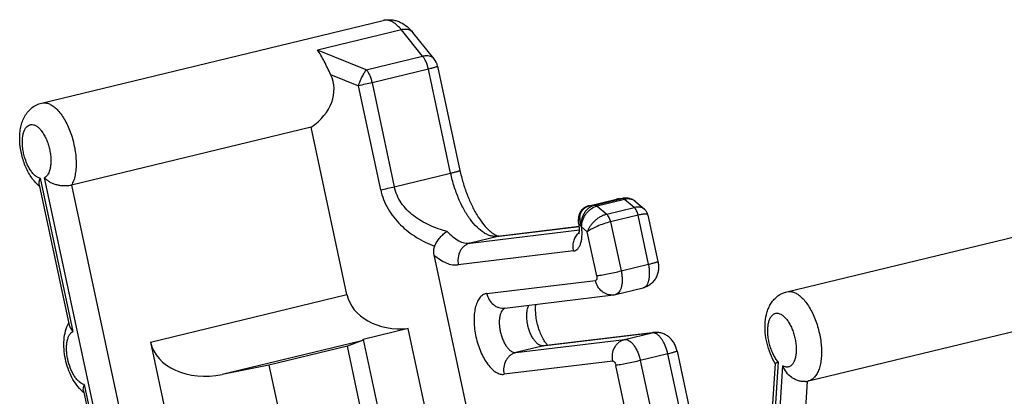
# Model space of a CAD drawing. Header units: millimetres. Extents: x 0 to 420, y 0 to 297.
# Tile 35 of 39: x 322 to 344, y 216 to 224. Entities that reach past the tile are written whole.
import ezdxf

# ---------------------------------------------------------------- set-up
doc = ezdxf.new("R2010")
doc.units = ezdxf.units.MM
doc.header["$LTSCALE"] = 23.1
doc.layers.add('T-REX12-TXX_DXF_CONTINUOUS_LINE', color=7, linetype='CONTINUOUS')

msp = doc.modelspace()

# ---------------------------------------------------------------- linework, layer by layer
at = {"layer": 'T-REX12-TXX_DXF_CONTINUOUS_LINE', "color": 7, "linetype": 'Continuous'}
for p, q in [((322.6404, 222.3782), (330.0834, 224.1794)), ((331.188, 223.3472), (330.7255, 223.9187)), ((331.2682, 223.1793), (331.7535, 220.9123)), ((328.5121, 221.8519), (323.2935, 220.589)), ((329.2928, 218.2051), (328.5121, 221.8519)), ((322.5907, 220.5991), (323.2451, 217.5419)), ((334.5673, 220.1403), (335.1661, 220.2852)), ((335.1745, 220.2871), (335.1661, 220.2852)), ((335.2075, 220.2926), (335.3237, 220.3066)), ((334.5673, 220.1403), (334.5569, 220.1376)), ((335.5865, 220.2274), (335.7707, 220.0703)), ((338.8762, 218.2685), (346.3192, 220.0697)), ((335.8491, 219.9388), (336.0655, 218.9277)), ((332.6116, 219.4786), (334.3527, 219.6886)), ((334.3376, 219.7823), (334.3396, 219.772)), ((332.579, 219.4826), (332.5879, 219.4804)), ((331.1853, 219.0744), (333.6093, 207.7501)), ((335.1458, 218.2074), (335.7446, 218.3523)), ((332.7286, 217.9129), (335.097, 218.1985)), ((339.3466, 216.3246), (344.606, 217.5974)), ((330.6293, 217.464), (329.6454, 217.2259)), ((332.7089, 207.7484), (330.6293, 217.464)), ((333.608, 217.0941), (335.9764, 217.3797)), ((325.0151, 217.1699), (333.5448, 177.322)), ((329.3041, 217.0799), (327.5931, 216.6659)), ((329.5905, 217.1924), (329.3041, 217.0799)), ((331.4388, 207.1075), (329.3041, 217.0799)), ((329.6454, 217.2259), (333.4945, 199.2442)), ((336.4837, 216.9744), (337.951, 210.1192)), ((327.5931, 216.6659), (326.5779, 216.4633)), ((327.5931, 216.6659), (329.689, 206.8746)), ((338.6187, 216.7077), (338.4461, 214.002)), ((323.5524, 216.1064), (324.1231, 213.4399))]:
    msp.add_line(p, q, dxfattribs=at)
at = {"layer": 'T-REX12-TXX_DXF_CONTINUOUS_LINE', "color": 9, "linetype": 'Continuous'}
for p, q in [((330.1096, 224.1841), (330.0834, 224.1794)), ((330.4786, 223.9735), (328.6526, 223.5316)), ((330.941, 223.402), (330.4786, 223.9735)), ((329.714, 223.105), (328.6526, 223.5316)), ((329.714, 223.105), (330.941, 223.402)), ((331.0665, 223.1184), (329.8394, 222.8215)), ((331.5518, 220.8515), (331.0665, 223.1184)), ((328.9374, 222.9992), (329.542, 222.7562)), ((330.0272, 220.4893), (329.542, 222.7562)), ((329.8394, 222.8215), (330.3247, 220.5545)), ((322.6404, 222.3782), (322.6667, 222.3829)), ((322.6097, 220.7399), (323.324, 217.4029)), ((324.6818, 211.5137), (322.7044, 220.7514)), ((330.3247, 220.5545), (331.5518, 220.8515)), ((323.2935, 220.589), (325.2134, 211.6193)), ((334.6892, 220.1553), (335.2881, 220.3002)), ((335.341, 220.2797), (334.7422, 220.1348)), ((335.1713, 220.2861), (335.1661, 220.2852)), ((335.1713, 220.2861), (335.1661, 220.2852)), ((335.2881, 220.3002), (335.1713, 220.2861)), ((335.5512, 220.1006), (335.341, 220.2797)), ((334.5673, 220.1403), (334.5725, 220.1412)), ((334.5725, 220.1412), (334.6892, 220.1553)), ((334.7422, 220.1348), (334.9523, 219.9556)), ((334.9523, 219.9556), (335.5512, 220.1006)), ((335.6348, 219.9371), (335.0359, 219.7922)), ((335.8639, 218.8668), (335.6348, 219.9371)), ((334.3529, 219.6865), (332.5759, 219.4722)), ((334.4052, 219.6787), (334.4047, 219.6787)), ((334.4052, 219.6787), (334.5284, 219.5737)), ((335.0359, 219.7922), (335.265, 218.7219)), ((331.977, 219.3272), (334.3563, 219.6142)), ((332.5759, 219.4722), (331.977, 219.3272)), ((334.7333, 218.6162), (334.5284, 219.5737)), ((334.229, 219.1565), (331.7184, 218.8538)), ((335.265, 218.7219), (335.8639, 218.8668)), ((332.3385, 218.2272), (334.7069, 218.5129)), ((325.0151, 217.1699), (329.2928, 218.2051)), ((335.9406, 217.3733), (333.5722, 217.0876)), ((335.3418, 217.2283), (335.9406, 217.3733)), ((329.5905, 217.1924), (326.5779, 216.4633)), ((332.9734, 216.9427), (335.3418, 217.2283)), ((333.5722, 217.0876), (332.9734, 216.9427)), ((336.282, 216.9135), (335.6831, 216.7686)), ((337.8595, 209.5441), (336.282, 216.9135)), ((335.0832, 216.7549), (332.7148, 216.4692)), ((337.8203, 204.1946), (335.1514, 216.6629)), ((335.6831, 216.7686), (337.2869, 209.2763)), ((338.26, 208.3824), (338.7877, 216.6526)), ((338.6847, 216.7404), (338.4941, 213.7528)), ((323.5713, 216.2473), (324.202, 213.3009)), ((339.3205, 216.3199), (338.8081, 208.2896))]:
    msp.add_line(p, q, dxfattribs=at)
at = {"layer": 'T-REX12-TXX_DXF_CONTINUOUS_LINE', "color": 7, "linetype": 'Continuous'}
for points in [[(335.2075, 220.2926), (335.1985, 220.2914), (335.1745, 220.2871)], [(335.5865, 220.2274), (335.5785, 220.234), (335.5582, 220.2491), (335.537, 220.2625), (335.515, 220.2744), (335.4922, 220.2846), (335.4688, 220.293), (335.4448, 220.2997), (335.4203, 220.3047), (335.3955, 220.3078), (335.3705, 220.3091), (335.3453, 220.3086), (335.3236, 220.3066)], [(334.5569, 220.1376), (334.5325, 220.1299), (334.5093, 220.1205), (334.4871, 220.1095), (334.4662, 220.0969), (334.4466, 220.0829), (334.4282, 220.0675), (334.4113, 220.0507), (334.3958, 220.0327), (334.3819, 220.0135), (334.3696, 219.9932), (334.3589, 219.9719), (334.3499, 219.9496), (334.3426, 219.9264), (334.3372, 219.9023), (334.3336, 219.8774), (334.332, 219.8517), (334.3325, 219.8252), (334.3351, 219.7981), (334.3376, 219.7823)], [(335.8491, 219.9388), (335.8463, 219.9506), (335.8408, 219.9684), (335.8339, 219.9858), (335.8256, 220.0025), (335.8161, 220.0186), (335.8053, 220.0338), (335.7933, 220.0482), (335.7802, 220.0617), (335.7706, 220.0703)]]:
    msp.add_lwpolyline(points, dxfattribs=at)
for centre, radius, start, end in [((330.2094, 223.6589), 0.5355, 99.89022, 103.60339), ((330.8771, 223.0956), 0.4, 12.08222, 38.98031), ((323.0915, 221.1742), 0.7845, 228.94483, 231.01502), ((335.0463, 218.6185), 0.423, 276.8794, 283.60029), ((339.2204, 216.8468), 0.5372, 276.72274, 280.75296), ((339.2209, 216.844), 0.5343, 280.75474, 283.60823), ((324.0532, 216.6816), 0.7845, 228.9338, 231.00479)]:
    msp.add_arc(centre, radius, start, end, dxfattribs=at)
at = {"layer": 'T-REX12-TXX_DXF_CONTINUOUS_LINE', "color": 9, "linetype": 'Continuous'}
for centre, radius, start, end in [((335.2454, 219.9786), 0.3163, 96.87362, 103.53233), ((335.3603, 220.0019), 0.3069, 96.85502, 103.60422), ((334.6413, 219.8566), 0.2928, 104.62824, 107.74882), ((334.6423, 219.8528), 0.2967, 103.6072, 104.63276), ((332.6488, 219.171), 0.3098, 96.88269, 103.60087), ((334.5846, 219.2914), 0.3549, 134.96014, 135.62032), ((334.5807, 219.2954), 0.3494, 130.73515, 134.96928), ((332.3629, 218.0241), 0.2046, 96.87354, 100.56369), ((336.0135, 217.0721), 0.3098, 96.88278, 103.60105), ((335.9546, 217.2566), 0.1175, 89.08219, 96.83193), ((333.5583, 217.2031), 0.1163, 271.69894, 276.86097), ((333.6451, 216.7865), 0.3098, 96.88269, 103.60087)]:
    msp.add_arc(centre, radius, start, end, dxfattribs=at)
at = {"layer": 'T-REX12-TXX_DXF_CONTINUOUS_LINE', "color": 7, "linetype": 'Continuous'}
for centre, major_axis, ratio, start_param, end_param in [((327.6665, 222.5656), (1.3338, 0.241), 0.7367369, -1.023512, 0.2024247), ((330.622, 218.4692), (1.3338, 0.241), 0.7367369, -3.1179071, -1.697679), ((326.3688, 217.44), (1.3578, 0.2493), 0.723364, -3.1204317, -1.5496354), ((329.3815, 218.169), (-0.178, 0.9855), 0.4031052, -3.0619921, -2.9114239)]:
    msp.add_ellipse(centre, major_axis=major_axis, ratio=ratio, start_param=start_param, end_param=end_param, dxfattribs=at)
at = {"layer": 'T-REX12-TXX_DXF_CONTINUOUS_LINE', "color": 9, "linetype": 'Continuous'}
for points, knots in [([(330.4786, 223.9735), (330.4504, 224.0082), (330.3934, 224.07), (330.2993, 224.1412), (330.2174, 224.1765), (330.1543, 224.1865), (330.1241, 224.1858), (330.1096, 224.1841)], [0, 0, 0, 0, 0.3037281, 0.5681455, 0.7963873, 0.9003374, 1, 1, 1, 1]), ([(330.7255, 223.9187), (330.7134, 223.9336), (330.6821, 223.96), (330.622, 223.9819), (330.5521, 223.9869), (330.5035, 223.9795), (330.4786, 223.9735)], [0, 0, 0, 0, 0.2169013, 0.4501828, 0.7102497, 1, 1, 1, 1]), ([(330.941, 223.402), (330.966, 223.408), (331.0146, 223.4154), (331.0845, 223.4104), (331.1446, 223.3885), (331.1759, 223.3621), (331.188, 223.3472)], [0, 0, 0, 0, 0.2897503, 0.5498172, 0.7830987, 1, 1, 1, 1]), ([(331.0665, 223.1184), (331.055, 223.1723), (331.0304, 223.2501), (330.9833, 223.3431), (330.9557, 223.3839), (330.941, 223.402)], [0, 0, 0, 0, 0.5296465, 0.776151, 1, 1, 1, 1]), ([(329.542, 222.7562), (329.5539, 222.79), (329.5795, 222.8563), (329.622, 222.9502), (329.6662, 223.0335), (329.698, 223.0834), (329.714, 223.105)], [0, 0, 0, 0, 0.2754724, 0.5460203, 0.7930483, 1, 1, 1, 1]), ([(329.714, 223.105), (329.7286, 223.0869), (329.7562, 223.0462), (329.8034, 222.9532), (329.8279, 222.8754), (329.8394, 222.8215)], [0, 0, 0, 0, 0.2238489, 0.4703535, 1, 1, 1, 1]), ([(331.2682, 223.1793), (331.2683, 223.1788), (331.2673, 223.1773), (331.2648, 223.1756), (331.2606, 223.1734), (331.2517, 223.1696), (331.2364, 223.1642), (331.2132, 223.1569), (331.1839, 223.1485), (331.1491, 223.1391), (331.1093, 223.1289), (331.0813, 223.122), (331.0665, 223.1184)], [0, 0, 0, 0, 0.0075613, 0.0217775, 0.0438928, 0.0741152, 0.1586647, 0.2742907, 0.4190346, 0.5903406, 0.7851653, 1, 1, 1, 1]), ([(329.8394, 222.8215), (329.7911, 222.8098), (329.6921, 222.7871), (329.5928, 222.7663), (329.542, 222.7562)], [0, 0, 0, 0, 0.4898028, 1, 1, 1, 1]), ([(322.6667, 222.3829), (322.6932, 222.3861), (322.7505, 222.3827), (322.8355, 222.3507), (322.9203, 222.2939), (323.0034, 222.2142), (323.083, 222.1135), (323.1571, 221.9943), (323.2238, 221.8598), (323.2815, 221.7134), (323.3286, 221.5589), (323.3639, 221.4004), (323.3863, 221.2421), (323.3954, 221.0881), (323.3909, 220.9425), (323.373, 220.809), (323.342, 220.691), (323.3112, 220.6203), (323.2935, 220.589)], [0, 0, 0, 0, 0.0378353, 0.0796927, 0.1273862, 0.181642, 0.2423725, 0.3089248, 0.3802553, 0.4550543, 0.5318389, 0.6090343, 0.685047, 0.7583373, 0.8274958, 0.8913291, 0.9489644, 1, 1, 1, 1]), ([(322.6097, 220.7399), (322.5898, 220.7442), (322.5483, 220.761), (322.4907, 220.8037), (322.4349, 220.8636), (322.3825, 220.9388), (322.3352, 221.0268), (322.2944, 221.1249), (322.2617, 221.2296), (322.2381, 221.3376), (322.2244, 221.445), (322.2211, 221.5483), (322.2282, 221.644), (322.2456, 221.729), (322.2728, 221.8007), (322.3091, 221.857), (322.3481, 221.8898), (322.382, 221.9046), (322.3994, 221.9084), (322.4082, 221.9095)], [0, 0, 0, 0, 0.0441188, 0.0953477, 0.1543972, 0.2208466, 0.2935344, 0.3708147, 0.4507367, 0.5311887, 0.6100283, 0.6852086, 0.7549137, 0.8177171, 0.8727949, 0.9202407, 0.9615185, 0.980871, 1, 1, 1, 1]), ([(322.4082, 221.9095), (322.4263, 221.9116), (322.4661, 221.9082), (322.5243, 221.8823), (322.5818, 221.8378), (322.6373, 221.7763), (322.6892, 221.6998), (322.736, 221.6106), (322.7759, 221.5118), (322.8077, 221.4066), (322.8304, 221.2986), (322.8431, 221.1915), (322.8454, 221.0889), (322.8372, 220.9941), (322.8189, 220.9103), (322.7908, 220.8401), (322.7536, 220.7855), (322.7212, 220.7599), (322.7044, 220.7514)], [0, 0, 0, 0, 0.0396047, 0.0843302, 0.1362955, 0.1960676, 0.2631368, 0.3362858, 0.4138341, 0.4938134, 0.5741084, 0.6525854, 0.7272192, 0.7962284, 0.8582383, 0.912499, 0.9592132, 1, 1, 1, 1]), ([(331.5518, 220.8515), (331.5665, 220.855), (331.5946, 220.8619), (331.6343, 220.8721), (331.6691, 220.8815), (331.6984, 220.89), (331.7216, 220.8972), (331.737, 220.9027), (331.7459, 220.9064), (331.75, 220.9087), (331.7526, 220.9103), (331.7536, 220.9118), (331.7535, 220.9123)], [0, 0, 0, 0, 0.2148347, 0.4096594, 0.5809654, 0.7257093, 0.8413353, 0.9258848, 0.9561072, 0.9782225, 0.9924387, 1, 1, 1, 1]), ([(332.5759, 219.4722), (332.5523, 219.4693), (332.5034, 219.4685), (332.429, 219.4819), (332.3533, 219.5094), (332.2475, 219.5666), (332.1166, 219.6741), (331.9718, 219.8447), (331.8378, 220.0559), (331.7197, 220.3), (331.6217, 220.5679), (331.5723, 220.7557), (331.5518, 220.8515)], [0, 0, 0, 0, 0.0387773, 0.0794213, 0.1228731, 0.1698109, 0.2754474, 0.3974615, 0.5343688, 0.6831657, 0.839885, 1, 1, 1, 1]), ([(330.0272, 220.4893), (330.0788, 220.4995), (330.1782, 220.5204), (330.2771, 220.543), (330.3247, 220.5545)], [0, 0, 0, 0, 0.5180681, 1, 1, 1, 1]), ([(330.0272, 220.4893), (330.0428, 220.4165), (330.0857, 220.2733), (330.1825, 220.0715), (330.3077, 219.8865), (330.5052, 219.6662), (330.7986, 219.4409), (331.0634, 219.3123), (331.1994, 219.2599)], [0, 0, 0, 0, 0.12614, 0.2522981, 0.3782229, 0.5037448, 0.752848, 1, 1, 1, 1]), ([(331.4752, 219.5828), (331.3437, 219.6164), (331.0876, 219.7033), (330.7951, 219.873), (330.597, 220.0489), (330.4725, 220.2001), (330.3778, 220.3694), (330.338, 220.4922), (330.3247, 220.5545)], [0, 0, 0, 0, 0.2571154, 0.5098889, 0.6344384, 0.7574941, 0.8791997, 1, 1, 1, 1]), ([(335.3073, 220.2987), (335.3057, 220.2991), (335.2994, 220.3005), (335.2928, 220.3008), (335.2881, 220.3002)], [0, 0, 0, 0, 0.2602993, 1, 1, 1, 1]), ([(335.3275, 220.2897), (335.3258, 220.2907), (335.3195, 220.2944), (335.3126, 220.2973), (335.3073, 220.2987)], [0, 0, 0, 0, 0.2652558, 1, 1, 1, 1]), ([(335.341, 220.2797), (335.3399, 220.2807), (335.3356, 220.2842), (335.331, 220.2875), (335.3275, 220.2897)], [0, 0, 0, 0, 0.2597936, 1, 1, 1, 1]), ([(335.5865, 220.2274), (335.5705, 220.241), (335.5348, 220.2645), (335.4737, 220.2854), (335.4077, 220.2912), (335.3631, 220.2851), (335.341, 220.2797)], [0, 0, 0, 0, 0.2421274, 0.4863613, 0.7377674, 1, 1, 1, 1]), ([(334.3653, 219.8799), (334.3666, 219.9079), (334.3758, 219.9634), (334.4126, 220.0395), (334.4725, 220.1009), (334.5244, 220.1266), (334.552, 220.1355)], [0, 0, 0, 0, 0.2497731, 0.494678, 0.7419469, 1, 1, 1, 1]), ([(334.4052, 219.6787), (334.3976, 219.7303), (334.3996, 219.8106), (334.4281, 219.9111), (334.4616, 219.9814), (334.5062, 220.0434), (334.5602, 220.0947), (334.6216, 220.1334), (334.6665, 220.1498), (334.6892, 220.1553)], [0, 0, 0, 0, 0.2585674, 0.3884207, 0.5167425, 0.6425131, 0.7650427, 0.8840962, 1, 1, 1, 1]), ([(334.4052, 219.6787), (334.4045, 219.7288), (334.4176, 219.8057), (334.4578, 219.9001), (334.4992, 219.967), (334.5504, 220.0262), (334.6269, 220.0906), (334.6953, 220.1235), (334.7422, 220.1348)], [0, 0, 0, 0, 0.2477435, 0.3766316, 0.5064713, 0.6354145, 0.7617051, 1, 1, 1, 1]), ([(334.6892, 220.1553), (334.6979, 220.1563), (334.7178, 220.1528), (334.7341, 220.1417), (334.7422, 220.1348)], [0, 0, 0, 0, 0.4520122, 1, 1, 1, 1]), ([(335.7706, 220.0703), (335.7584, 220.0808), (335.7287, 220.0983), (335.6758, 220.1117), (335.6151, 220.1128), (335.573, 220.1058), (335.5512, 220.1006)], [0, 0, 0, 0, 0.2102947, 0.4435274, 0.7066864, 1, 1, 1, 1]), ([(335.6348, 219.9371), (335.6311, 219.9541), (335.622, 219.9869), (335.6029, 220.0324), (335.5798, 220.0709), (335.5611, 220.0921), (335.5512, 220.1006)], [0, 0, 0, 0, 0.2797003, 0.5478836, 0.7912683, 1, 1, 1, 1]), ([(334.3376, 219.7823), (334.3362, 219.7904), (334.3352, 219.8072), (334.341, 219.8416), (334.3542, 219.8657), (334.3653, 219.8799)], [0, 0, 0, 0, 0.2360691, 0.4809518, 1, 1, 1, 1]), ([(334.3653, 219.8799), (334.3646, 219.8634), (334.3659, 219.7947), (334.384, 219.7266), (334.4047, 219.6787)], [0, 0, 0, 0, 0.2393585, 1, 1, 1, 1]), ([(334.9523, 219.9556), (334.9284, 219.9499), (334.8802, 219.934), (334.8105, 219.9004), (334.7436, 219.8576), (334.682, 219.8075), (334.6281, 219.7523), (334.5835, 219.694), (334.5495, 219.6347), (334.5339, 219.5938), (334.5284, 219.5737)], [0, 0, 0, 0, 0.1242411, 0.2556034, 0.3904002, 0.5249408, 0.6556417, 0.7796993, 0.8948458, 1, 1, 1, 1]), ([(335.0359, 219.7922), (335.0288, 219.8254), (335.0129, 219.8726), (334.981, 219.9259), (334.9622, 219.9472), (334.9523, 219.9556)], [0, 0, 0, 0, 0.5473038, 0.7909653, 1, 1, 1, 1]), ([(335.8491, 219.9388), (335.8487, 219.9405), (335.8474, 219.944), (335.8435, 219.9485), (335.8381, 219.9523), (335.8278, 219.9566), (335.8108, 219.9599), (335.7857, 219.9608), (335.755, 219.959), (335.7189, 219.9544), (335.6782, 219.9471), (335.6497, 219.9407), (335.6348, 219.9371)], [0, 0, 0, 0, 0.0238734, 0.0491765, 0.077995, 0.1117653, 0.1971248, 0.3085807, 0.4463633, 0.6091993, 0.7947845, 1, 1, 1, 1]), ([(334.229, 219.1565), (334.2455, 219.1585), (334.2792, 219.1693), (334.3227, 219.2039), (334.3583, 219.2547), (334.3857, 219.3195), (334.4045, 219.3968), (334.4143, 219.4844), (334.4148, 219.5797), (334.409, 219.6452), (334.4047, 219.6787)], [0, 0, 0, 0, 0.0834364, 0.1725823, 0.2738936, 0.3906373, 0.5234248, 0.671029, 0.8309802, 1, 1, 1, 1]), ([(334.3396, 219.772), (334.3411, 219.7647), (334.3469, 219.7493), (334.3608, 219.7266), (334.3803, 219.7025), (334.396, 219.6867), (334.4047, 219.6787)], [0, 0, 0, 0, 0.1932652, 0.422931, 0.6919395, 1, 1, 1, 1]), ([(335.0359, 219.7922), (334.9865, 219.7802), (334.8872, 219.7504), (334.7674, 219.7045), (334.6768, 219.6631), (334.6181, 219.6329), (334.569, 219.6038), (334.5404, 219.5837), (334.5284, 219.5737)], [0, 0, 0, 0, 0.2743827, 0.5592588, 0.691973, 0.811992, 0.9156213, 1, 1, 1, 1]), ([(331.4752, 219.5828), (331.5142, 219.5397), (331.593, 219.4634), (331.7213, 219.3766), (331.8317, 219.3348), (331.9165, 219.3235), (331.9573, 219.3248), (331.977, 219.3272)], [0, 0, 0, 0, 0.2989378, 0.5614769, 0.7915798, 0.8976793, 1, 1, 1, 1]), ([(334.229, 219.1565), (334.2216, 219.191), (334.2149, 219.2615), (334.2294, 219.3656), (334.2674, 219.4613), (334.3078, 219.516), (334.3309, 219.5396)], [0, 0, 0, 0, 0.2567547, 0.5110627, 0.7594805, 1, 1, 1, 1]), ([(331.977, 219.3272), (331.9546, 219.3218), (331.9104, 219.3057), (331.8505, 219.2674), (331.7987, 219.2165), (331.7428, 219.1336), (331.7033, 219.0095), (331.7076, 218.9046), (331.7184, 218.8538)], [0, 0, 0, 0, 0.1167604, 0.2353705, 0.3566873, 0.481102, 0.7373781, 1, 1, 1, 1]), ([(331.1853, 219.0744), (331.2279, 219.0358), (331.3135, 218.9675), (331.4502, 218.8921), (331.5858, 218.8513), (331.676, 218.8486), (331.7184, 218.8538)], [0, 0, 0, 0, 0.2907506, 0.5506129, 0.784168, 1, 1, 1, 1]), ([(335.7446, 218.3523), (335.7594, 218.3559), (335.7892, 218.3701), (335.8252, 218.4082), (335.8534, 218.4608), (335.8734, 218.526), (335.8848, 218.602), (335.8872, 218.6862), (335.8806, 218.7757), (335.8704, 218.8363), (335.8639, 218.8668)], [0, 0, 0, 0, 0.0800914, 0.1689877, 0.2722864, 0.3919742, 0.5274324, 0.676331, 0.8352294, 1, 1, 1, 1]), ([(335.8639, 218.8668), (335.8786, 218.8704), (335.9067, 218.8773), (335.9464, 218.8875), (335.9812, 218.8969), (336.0105, 218.9053), (336.0337, 218.9126), (336.0491, 218.9181), (336.0579, 218.9218), (336.0621, 218.9241), (336.0647, 218.9257), (336.0657, 218.9272), (336.0655, 218.9277)], [0, 0, 0, 0, 0.2148363, 0.4096663, 0.5809646, 0.7257033, 0.8413296, 0.9258809, 0.9561036, 0.9782217, 0.9924379, 1, 1, 1, 1]), ([(334.7333, 218.6162), (334.736, 218.6038), (334.7389, 218.5802), (334.7366, 218.5516), (334.7304, 218.5329), (334.7242, 218.5226), (334.7163, 218.5154), (334.71, 218.5132), (334.7069, 218.5129)], [0, 0, 0, 0, 0.3274025, 0.6121662, 0.7308076, 0.8323656, 0.9197357, 1, 1, 1, 1]), ([(334.7333, 218.6162), (334.7479, 218.618), (334.7808, 218.6227), (334.859, 218.6356), (334.9733, 218.6573), (335.1177, 218.6876), (335.2167, 218.7102), (335.265, 218.7219)], [0, 0, 0, 0, 0.0810649, 0.1838637, 0.4383405, 0.7248915, 1, 1, 1, 1]), ([(335.265, 218.7219), (335.2716, 218.6914), (335.2817, 218.6307), (335.2883, 218.5413), (335.2859, 218.4571), (335.2745, 218.3811), (335.2545, 218.3158), (335.2264, 218.2633), (335.1903, 218.2252), (335.1605, 218.2109), (335.1458, 218.2074)], [0, 0, 0, 0, 0.1647626, 0.32365, 0.4725396, 0.6079966, 0.7276901, 0.8309985, 0.9199027, 1, 1, 1, 1]), ([(335.097, 218.1985), (335.0756, 218.196), (335.0321, 218.1953), (334.9676, 218.2079), (334.9059, 218.2335), (334.8296, 218.2843), (334.7518, 218.3755), (334.717, 218.4657), (334.7069, 218.5129)], [0, 0, 0, 0, 0.1177133, 0.2365374, 0.3574399, 0.4810537, 0.7360114, 1, 1, 1, 1]), ([(332.3254, 218.2252), (332.3118, 218.2227), (332.2847, 218.2147), (332.2326, 218.1868), (332.1875, 218.142), (332.1507, 218.0863), (332.116, 218.0167), (332.0837, 217.9132), (332.0625, 217.7731), (332.0583, 217.6174), (332.0712, 217.4518), (332.1007, 217.2824), (332.1459, 217.1153), (332.205, 216.9568), (332.2757, 216.8127), (332.3557, 216.6882), (332.4419, 216.5878), (332.5198, 216.5245), (332.5826, 216.491), (332.6275, 216.4749), (332.6717, 216.467), (332.7008, 216.4675), (332.7148, 216.4692)], [0, 0, 0, 0, 0.0194476, 0.0393567, 0.0825527, 0.1067613, 0.1329622, 0.19154, 0.2581018, 0.3314501, 0.4097956, 0.4909831, 0.5726685, 0.6524755, 0.7281504, 0.7977276, 0.8597307, 0.9134478, 0.9373416, 0.9594809, 0.9802103, 1, 1, 1, 1]), ([(332.3385, 218.2272), (332.3486, 218.1801), (332.3834, 218.0899), (332.4612, 217.9986), (332.5375, 217.9479), (332.5992, 217.9222), (332.6637, 217.9097), (332.7072, 217.9103), (332.7286, 217.9129)], [0, 0, 0, 0, 0.2639738, 0.5189285, 0.6425457, 0.7634538, 0.8822869, 1, 1, 1, 1]), ([(338.8762, 218.2685), (338.8987, 218.274), (338.9472, 218.2779), (339.0216, 218.2619), (339.0969, 218.2256), (339.144, 218.1908), (339.1674, 218.1708)], [0, 0, 0, 0, 0.2179564, 0.4506335, 0.7091765, 1, 1, 1, 1]), ([(339.1674, 218.1708), (339.1966, 218.1459), (339.2536, 218.088), (339.3307, 217.9862), (339.4024, 217.8672), (339.4897, 217.6861), (339.573, 217.4387), (339.6195, 217.1809), (339.6312, 216.9771), (339.6268, 216.8345), (339.6095, 216.7036), (339.5797, 216.5873), (339.538, 216.4885), (339.485, 216.4095), (339.4213, 216.3525), (339.3715, 216.3307), (339.3466, 216.3247)], [0, 0, 0, 0, 0.0555461, 0.1173512, 0.1847191, 0.2566046, 0.4085347, 0.5616117, 0.6348798, 0.7040912, 0.7681011, 0.8260651, 0.8775706, 0.9228269, 0.9629173, 1, 1, 1, 1]), ([(332.7423, 217.9145), (332.7281, 217.9097), (332.6998, 217.8934), (332.666, 217.8539), (332.6396, 217.8009), (332.621, 217.736), (332.6107, 217.6611), (332.6089, 217.5787), (332.6156, 217.4913), (332.6256, 217.4322), (332.632, 217.4025)], [0, 0, 0, 0, 0.0803885, 0.1705324, 0.2750818, 0.3954897, 0.530945, 0.6791424, 0.8367926, 1, 1, 1, 1]), ([(333.2309, 217.5474), (333.2221, 217.5882), (333.2098, 217.6685), (333.2069, 217.7848), (333.2199, 217.8883), (333.2407, 217.9503), (333.2544, 217.9765)], [0, 0, 0, 0, 0.286766, 0.5563163, 0.7966684, 1, 1, 1, 1]), ([(338.6847, 216.7404), (338.6651, 216.7631), (338.6277, 216.8142), (338.5793, 216.9001), (338.5372, 216.9966), (338.5029, 217.1004), (338.4776, 217.208), (338.462, 217.3157), (338.4568, 217.4201), (338.462, 217.5174), (338.4775, 217.6046), (338.5029, 217.679), (338.5376, 217.7382), (338.5752, 217.7741), (338.6084, 217.7915), (338.6343, 217.7992), (338.6613, 217.8016), (338.6995, 217.7979), (338.7496, 217.7788), (338.7852, 217.7533), (338.803, 217.7382)], [0, 0, 0, 0, 0.0662494, 0.1390997, 0.2169567, 0.2978812, 0.3797459, 0.4603687, 0.5376411, 0.6096618, 0.6748939, 0.7323659, 0.7819713, 0.8249046, 0.8448016, 0.8642682, 0.8838745, 0.9041745, 0.9485312, 1, 1, 1, 1]), ([(338.803, 217.7382), (338.8234, 217.7207), (338.8633, 217.679), (338.9159, 217.6051), (338.9637, 217.518), (339.005, 217.4207), (339.0384, 217.3164), (339.0628, 217.2087), (339.0774, 217.1012), (339.0816, 216.9975), (339.0753, 216.901), (339.0588, 216.815), (339.0325, 216.7421), (338.9969, 216.6845), (338.9587, 216.6502), (338.9251, 216.6342), (338.899, 216.6275), (338.8719, 216.626), (338.8334, 216.6312), (338.8055, 216.6427), (338.7877, 216.6526)], [0, 0, 0, 0, 0.0590228, 0.1255791, 0.1985505, 0.2763072, 0.3569, 0.4382074, 0.5180657, 0.5943963, 0.6653421, 0.7294229, 0.7857448, 0.8343064, 0.8764458, 0.8960888, 0.9154115, 0.9349817, 0.9553371, 1, 1, 1, 1]), ([(333.5618, 217.0868), (333.5458, 217.0864), (333.511, 217.0926), (333.4613, 217.1193), (333.4125, 217.1619), (333.3658, 217.2189), (333.3228, 217.2885), (333.2849, 217.3683), (333.2534, 217.4554), (333.2375, 217.5163), (333.2309, 217.5474)], [0, 0, 0, 0, 0.079966, 0.1717403, 0.2787751, 0.4014865, 0.5382696, 0.6862042, 0.8415286, 1, 1, 1, 1]), ([(323.2109, 216.796), (323.2036, 216.83), (323.192, 216.8976), (323.1836, 216.9977), (323.1844, 217.0928), (323.1946, 217.18), (323.2138, 217.2569), (323.2416, 217.3212), (323.2775, 217.3713), (323.3082, 217.3949), (323.324, 217.4029)], [0, 0, 0, 0, 0.1602039, 0.3154246, 0.4621711, 0.5974325, 0.7189793, 0.8257393, 0.9183652, 1, 1, 1, 1]), ([(332.632, 217.4025), (332.6388, 217.3705), (332.6553, 217.3079), (332.6879, 217.2186), (332.7273, 217.1373), (332.772, 217.0669), (332.8203, 217.01), (332.8707, 216.9686), (332.922, 216.9442), (332.9573, 216.9408), (332.9734, 216.9427)], [0, 0, 0, 0, 0.1602149, 0.3170265, 0.4659135, 0.6029042, 0.724992, 0.8306929, 0.9208911, 1, 1, 1, 1]), ([(335.9903, 217.369), (335.9875, 217.3698), (335.9764, 217.3726), (335.965, 217.374), (335.9565, 217.3741)], [0, 0, 0, 0, 0.257821, 1, 1, 1, 1]), ([(336.282, 216.9135), (336.2702, 216.9687), (336.2462, 217.0491), (336.202, 217.1487), (336.1649, 217.2147), (336.1243, 217.2713), (336.0814, 217.317), (336.0373, 217.3504), (336.0057, 217.3648), (335.9903, 217.369)], [0, 0, 0, 0, 0.3016364, 0.4457967, 0.5813114, 0.7056531, 0.8170522, 0.914843, 1, 1, 1, 1]), ([(335.0832, 216.7549), (335.0723, 216.8057), (335.068, 216.9106), (335.1076, 217.0347), (335.1635, 217.1176), (335.2152, 217.1685), (335.2751, 217.2068), (335.3193, 217.2229), (335.3418, 217.2283)], [0, 0, 0, 0, 0.2626161, 0.5188814, 0.6432965, 0.7646168, 0.8832335, 1, 1, 1, 1]), ([(335.3418, 217.2283), (335.3578, 217.2303), (335.3931, 217.2268), (335.4444, 217.2025), (335.4948, 217.161), (335.5431, 217.1041), (335.5878, 217.0338), (335.6272, 216.9524), (335.6598, 216.8631), (335.6763, 216.8005), (335.6831, 216.7686)], [0, 0, 0, 0, 0.0791084, 0.1693032, 0.2749982, 0.3970812, 0.5340707, 0.6829603, 0.839778, 1, 1, 1, 1]), ([(332.9734, 216.9427), (332.9509, 216.9373), (332.9067, 216.9212), (332.8468, 216.8829), (332.7951, 216.8319), (332.7392, 216.7491), (332.6996, 216.625), (332.7039, 216.52), (332.7148, 216.4692)], [0, 0, 0, 0, 0.1167604, 0.2353705, 0.3566873, 0.481102, 0.7373781, 1, 1, 1, 1]), ([(336.4837, 216.9744), (336.4838, 216.9738), (336.4828, 216.9723), (336.4803, 216.9707), (336.4761, 216.9685), (336.4672, 216.9647), (336.4518, 216.9593), (336.4286, 216.952), (336.3993, 216.9436), (336.3645, 216.9342), (336.3248, 216.924), (336.2967, 216.9171), (336.282, 216.9135)], [0, 0, 0, 0, 0.0075607, 0.0217753, 0.0438882, 0.0741086, 0.1586523, 0.2742756, 0.4190172, 0.590321, 0.7851638, 1, 1, 1, 1]), ([(323.5713, 216.2473), (323.5314, 216.2557), (323.4722, 216.292), (323.4065, 216.3593), (323.3561, 216.4275), (323.3101, 216.5077), (323.2551, 216.6294), (323.2255, 216.7281), (323.2109, 216.796)], [0, 0, 0, 0, 0.1791791, 0.2898327, 0.4140579, 0.5500902, 0.6953121, 1, 1, 1, 1]), ([(335.0832, 216.7549), (335.0864, 216.7552), (335.0934, 216.7546), (335.1037, 216.7497), (335.1138, 216.7414), (335.1274, 216.7254), (335.1414, 216.6991), (335.1487, 216.6755), (335.1514, 216.6629)], [0, 0, 0, 0, 0.0791746, 0.1694511, 0.275241, 0.3974318, 0.6830615, 1, 1, 1, 1]), ([(335.6831, 216.7686), (335.6348, 216.7569), (335.5358, 216.7342), (335.3914, 216.704), (335.2771, 216.6823), (335.1989, 216.6694), (335.166, 216.6647), (335.1514, 216.6629)], [0, 0, 0, 0, 0.2750865, 0.5616226, 0.8161189, 0.9189296, 1, 1, 1, 1])]:
    msp.add_open_spline(points, degree=3, knots=knots, dxfattribs=at)
at = {"layer": 'T-REX12-TXX_DXF_CONTINUOUS_LINE', "color": 7, "linetype": 'Continuous'}
for points, knots in [([(330.1174, 224.1864), (330.1465, 224.1915), (330.2054, 224.1968), (330.2936, 224.1904), (330.3791, 224.1703), (330.4867, 224.1277), (330.6086, 224.0475), (330.6891, 223.9638), (330.7255, 223.9187)], [0, 0, 0, 0, 0.1270225, 0.253481, 0.3790203, 0.5035473, 0.7503577, 1, 1, 1, 1]), ([(328.9374, 222.9992), (328.9135, 223.0486), (328.8677, 223.146), (328.7995, 223.2871), (328.73, 223.4163), (328.6792, 223.4956), (328.6526, 223.5316)], [0, 0, 0, 0, 0.2722034, 0.5338436, 0.7779073, 1, 1, 1, 1]), ([(322.5763, 220.5827), (322.5123, 220.6384), (322.4281, 220.739), (322.3395, 220.8899), (322.2622, 221.0575), (322.1937, 221.2815), (322.1632, 221.5131), (322.1652, 221.6953), (322.1805, 221.8256), (322.2109, 221.95), (322.2583, 222.0669), (322.3248, 222.1739), (322.4119, 222.2663), (322.5182, 222.338), (322.5988, 222.3682), (322.6404, 222.3782)], [0, 0, 0, 0, 0.1205382, 0.1836247, 0.2486679, 0.3822696, 0.5148525, 0.5788321, 0.6407887, 0.7010099, 0.7602336, 0.8193478, 0.8789833, 0.939282, 1, 1, 1, 1]), ([(331.7535, 220.9123), (331.7726, 220.8227), (331.8175, 220.6462), (331.9034, 220.3916), (332.0049, 220.1552), (332.118, 219.9447), (332.2373, 219.7677), (332.341, 219.6474), (332.4209, 219.5745), (332.4726, 219.5351), (332.5176, 219.5073), (332.5458, 219.4941), (332.5584, 219.4893)], [0, 0, 0, 0, 0.1638331, 0.3250016, 0.4794206, 0.6229563, 0.7513511, 0.8600882, 0.905619, 0.9444258, 0.9759829, 1, 1, 1, 1]), ([(322.5907, 220.5991), (322.5862, 220.6199), (322.5876, 220.6547), (322.5975, 220.7014), (322.6052, 220.7268), (322.6097, 220.7399)], [0, 0, 0, 0, 0.445876, 0.709487, 1, 1, 1, 1]), ([(323.2935, 220.589), (323.2673, 220.5827), (323.2121, 220.574), (323.1273, 220.5715), (323.0412, 220.5793), (322.958, 220.5968), (322.8809, 220.6234), (322.812, 220.6583), (322.7527, 220.7006), (322.7192, 220.7339), (322.7044, 220.7514)], [0, 0, 0, 0, 0.1264749, 0.2610259, 0.3976523, 0.5314171, 0.6591451, 0.7794692, 0.8926208, 1, 1, 1, 1]), ([(334.3454, 219.5261), (334.3453, 219.5258), (334.3464, 219.5289), (334.3468, 219.5306), (334.3488, 219.5378), (334.3505, 219.5459), (334.3524, 219.5572), (334.354, 219.5703), (334.3553, 219.5854), (334.3562, 219.6022), (334.3565, 219.6205), (334.356, 219.6471), (334.3537, 219.6826), (334.3482, 219.7268), (334.3428, 219.7568), (334.3396, 219.772)], [0, 0, 0, 0, 0.0036852, 0.0184683, 0.0441077, 0.0800112, 0.125382, 0.1792874, 0.2407734, 0.3089032, 0.3827977, 0.4616397, 0.631197, 0.8122135, 1, 1, 1, 1]), ([(331.1994, 219.2599), (331.2152, 219.295), (331.2522, 219.3624), (331.3194, 219.4525), (331.3936, 219.5273), (331.4479, 219.5671), (331.4752, 219.5828)], [0, 0, 0, 0, 0.2682, 0.5335886, 0.7811057, 1, 1, 1, 1]), ([(332.5584, 219.4893), (332.5603, 219.4886), (332.5671, 219.4861), (332.5739, 219.4839), (332.579, 219.4826)], [0, 0, 0, 0, 0.2786175, 1, 1, 1, 1]), ([(332.5879, 219.4804), (332.593, 219.4794), (332.6009, 219.4782), (332.6089, 219.4783), (332.6116, 219.4786)], [0, 0, 0, 0, 0.6563552, 1, 1, 1, 1]), ([(331.1994, 219.2599), (331.193, 219.2457), (331.1829, 219.2158), (331.1741, 219.1533), (331.1787, 219.1053), (331.1853, 219.0744)], [0, 0, 0, 0, 0.247869, 0.4976965, 1, 1, 1, 1]), ([(336.0655, 218.9277), (336.072, 218.8978), (336.0803, 218.837), (336.0783, 218.7453), (336.0607, 218.6555), (336.0265, 218.5705), (335.9758, 218.494), (335.9102, 218.4295), (335.8322, 218.3803), (335.7743, 218.3595), (335.7446, 218.3523)], [0, 0, 0, 0, 0.125752, 0.2506593, 0.375069, 0.4995788, 0.6243952, 0.7494681, 0.8746952, 1, 1, 1, 1]), ([(338.6187, 216.7077), (338.5786, 216.7737), (338.5093, 216.9159), (338.4382, 217.143), (338.4001, 217.3777), (338.3981, 217.6085), (338.4306, 217.7927), (338.4812, 217.9278), (338.5322, 218.0217), (338.5978, 218.1067), (338.6782, 218.1793), (338.7718, 218.2356), (338.8408, 218.26), (338.8762, 218.2685)], [0, 0, 0, 0, 0.1282604, 0.2612072, 0.3939491, 0.5217278, 0.6429263, 0.7019577, 0.7607234, 0.8197719, 0.8793855, 0.9395349, 1, 1, 1, 1]), ([(333.6683, 217.1012), (333.6608, 217.1084), (333.6443, 217.1258), (333.6078, 217.1716), (333.5601, 217.2479), (333.5077, 217.3578), (333.4625, 217.4841), (333.4281, 217.6185), (333.4069, 217.753), (333.3995, 217.8787), (333.4036, 217.9585), (333.4083, 217.9949)], [0, 0, 0, 0, 0.0326312, 0.0753058, 0.1839671, 0.3143548, 0.4572745, 0.6048926, 0.7498242, 0.8844321, 1, 1, 1, 1]), ([(323.5378, 216.0901), (323.4894, 216.1323), (323.4006, 216.2307), (323.2948, 216.4032), (323.2128, 216.5964), (323.1557, 216.8026), (323.1257, 217.0131), (323.1249, 217.2195), (323.1564, 217.4158), (323.2034, 217.5376), (323.234, 217.5932)], [0, 0, 0, 0, 0.1184436, 0.242116, 0.3715, 0.5039814, 0.6354152, 0.7621615, 0.8829928, 1, 1, 1, 1]), ([(323.2451, 217.5419), (323.2502, 217.5179), (323.2727, 217.468), (323.3052, 217.4251), (323.324, 217.4029)], [0, 0, 0, 0, 0.4575841, 1, 1, 1, 1]), ([(336.4837, 216.9744), (336.4712, 217.0326), (336.4396, 217.1179), (336.3727, 217.2165), (336.3103, 217.2805), (336.2367, 217.3314), (336.1541, 217.3666), (336.066, 217.3841), (336.0059, 217.3833), (335.9764, 217.3797)], [0, 0, 0, 0, 0.2505904, 0.3751834, 0.4996598, 0.6244, 0.7494292, 0.8746554, 1, 1, 1, 1]), ([(338.6187, 216.7077), (338.6187, 216.7079), (338.6193, 216.708), (338.6201, 216.7085), (338.6216, 216.7092), (338.6236, 216.7101), (338.6261, 216.7113), (338.6306, 216.7133), (338.6373, 216.7165), (338.6468, 216.721), (338.6581, 216.7266), (338.6709, 216.7331), (338.6799, 216.7378), (338.6847, 216.7404)], [0, 0, 0, 0, 0.00515, 0.0187682, 0.0407542, 0.0709334, 0.1091193, 0.1551106, 0.2696942, 0.4130705, 0.5836648, 0.7798745, 1, 1, 1, 1]), ([(339.2833, 216.3133), (339.258, 216.3103), (339.2056, 216.3102), (339.1276, 216.3258), (339.0519, 216.3558), (338.9585, 216.4121), (338.8605, 216.5079), (338.8073, 216.6031), (338.7877, 216.6526)], [0, 0, 0, 0, 0.1188975, 0.2427527, 0.3695614, 0.49746, 0.7509417, 1, 1, 1, 1]), ([(323.5524, 216.1064), (323.5479, 216.1273), (323.5493, 216.1621), (323.5592, 216.2087), (323.5669, 216.2341), (323.5713, 216.2473)], [0, 0, 0, 0, 0.445876, 0.709487, 1, 1, 1, 1])]:
    msp.add_open_spline(points, degree=3, knots=knots, dxfattribs=at)

doc.saveas('drawing.dxf')
